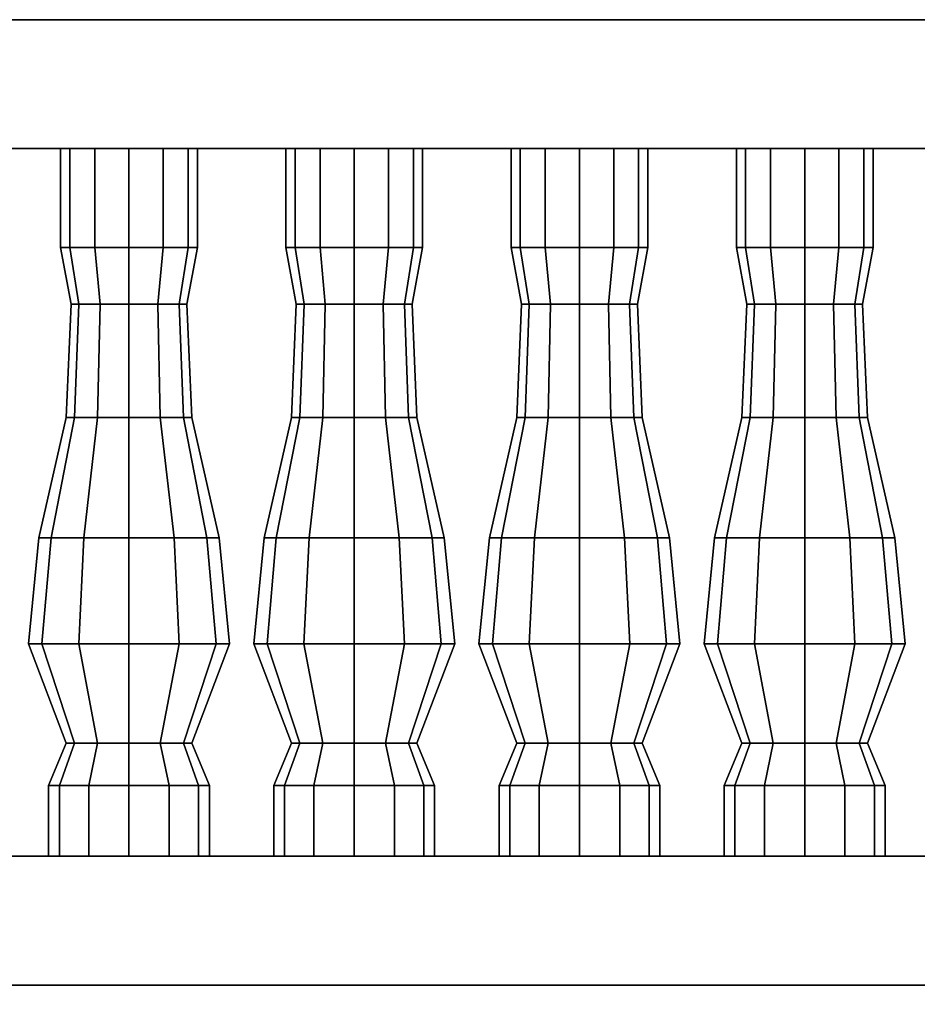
# Model space of a CAD drawing. Header units: metres. Extents: x -37.4 to 14, y 0 to 14.7.
# Tile 23 of 33: x -15.182 to -14.345, y 0.882 to 1.8. Entities that reach past the tile are written whole.
import ezdxf

# ---------------------------------------------------------------- set-up
doc = ezdxf.new("R2010")
doc.units = ezdxf.units.M
for name, color, linetype in [('CUT', 7, 'Continuous'), ('GRANITE', 8, 'Continuous'), ('STUCCO', 8, 'Continuous')]:
    doc.layers.add(name, color=color, linetype=linetype)

msp = doc.modelspace()

# ---------------------------------------------------------------- linework, layer by layer
at = {"layer": 'CUT'}
msp.add_lwpolyline([(-15.4, 0), (-12.1, 0), (-12.1, 0.9), (-15.4, 0.9)], close=True, dxfattribs=at)
at = {"layer": 'GRANITE'}
msp.add_lwpolyline([(-12.1, 0), (-15.4, 0), (-15.4, 0.9), (-12.1, 0.9)], close=True, dxfattribs=at)
at = {"layer": 'STUCCO'}
for points in [[(-12.15, 1.68), (-15.35, 1.68), (-15.35, 1.8), (-12.15, 1.8)], [(-15.35, 1.68), (-12.15, 1.68), (-12.15, 1.8), (-15.35, 1.8)], [(-15.1352, 1.5876), (-15.1438, 1.5876), (-15.1438, 1.68), (-15.1352, 1.68)], [(-15.1438, 1.5876), (-15.1352, 1.5876), (-15.1352, 1.68), (-15.1438, 1.68)], [(-15.1119, 1.5876), (-15.1352, 1.5876), (-15.1352, 1.68), (-15.1119, 1.68)], [(-15.1352, 1.5876), (-15.1119, 1.5876), (-15.1119, 1.68), (-15.1352, 1.68)], [(-15.08, 1.5876), (-15.1119, 1.5876), (-15.1119, 1.68), (-15.08, 1.68)], [(-15.1119, 1.5876), (-15.08, 1.5876), (-15.08, 1.68), (-15.1119, 1.68)], [(-15.0481, 1.5876), (-15.08, 1.5876), (-15.08, 1.68), (-15.0481, 1.68)], [(-15.08, 1.5876), (-15.0481, 1.5876), (-15.0481, 1.68), (-15.08, 1.68)], [(-15.0248, 1.5876), (-15.0481, 1.5876), (-15.0481, 1.68), (-15.0248, 1.68)], [(-15.0481, 1.5876), (-15.0248, 1.5876), (-15.0248, 1.68), (-15.0481, 1.68)], [(-15.0162, 1.5876), (-15.0248, 1.5876), (-15.0248, 1.68), (-15.0162, 1.68)], [(-15.0248, 1.5876), (-15.0162, 1.5876), (-15.0162, 1.68), (-15.0248, 1.68)], [(-14.9252, 1.5876), (-14.9337, 1.5876), (-14.9337, 1.68), (-14.9252, 1.68)], [(-14.9337, 1.5876), (-14.9252, 1.5876), (-14.9252, 1.68), (-14.9337, 1.68)], [(-14.9019, 1.5876), (-14.9252, 1.5876), (-14.9252, 1.68), (-14.9019, 1.68)], [(-14.9252, 1.5876), (-14.9019, 1.5876), (-14.9019, 1.68), (-14.9252, 1.68)], [(-14.87, 1.5876), (-14.9019, 1.5876), (-14.9019, 1.68), (-14.87, 1.68)], [(-14.9019, 1.5876), (-14.87, 1.5876), (-14.87, 1.68), (-14.9019, 1.68)], [(-14.8381, 1.5876), (-14.87, 1.5876), (-14.87, 1.68), (-14.8381, 1.68)], [(-14.87, 1.5876), (-14.8381, 1.5876), (-14.8381, 1.68), (-14.87, 1.68)], [(-14.8148, 1.5876), (-14.8381, 1.5876), (-14.8381, 1.68), (-14.8148, 1.68)], [(-14.8381, 1.5876), (-14.8148, 1.5876), (-14.8148, 1.68), (-14.8381, 1.68)], [(-14.8063, 1.5876), (-14.8148, 1.5876), (-14.8148, 1.68), (-14.8063, 1.68)], [(-14.8148, 1.5876), (-14.8063, 1.5876), (-14.8063, 1.68), (-14.8148, 1.68)], [(-14.7152, 1.5876), (-14.7238, 1.5876), (-14.7238, 1.68), (-14.7152, 1.68)], [(-14.7238, 1.5876), (-14.7152, 1.5876), (-14.7152, 1.68), (-14.7238, 1.68)], [(-14.6919, 1.5876), (-14.7152, 1.5876), (-14.7152, 1.68), (-14.6919, 1.68)], [(-14.7152, 1.5876), (-14.6919, 1.5876), (-14.6919, 1.68), (-14.7152, 1.68)], [(-14.66, 1.5876), (-14.6919, 1.5876), (-14.6919, 1.68), (-14.66, 1.68)], [(-14.6919, 1.5876), (-14.66, 1.5876), (-14.66, 1.68), (-14.6919, 1.68)], [(-14.6281, 1.5876), (-14.66, 1.5876), (-14.66, 1.68), (-14.6281, 1.68)], [(-14.66, 1.5876), (-14.6281, 1.5876), (-14.6281, 1.68), (-14.66, 1.68)], [(-14.6048, 1.5876), (-14.6281, 1.5876), (-14.6281, 1.68), (-14.6048, 1.68)], [(-14.6281, 1.5876), (-14.6048, 1.5876), (-14.6048, 1.68), (-14.6281, 1.68)], [(-14.5962, 1.5876), (-14.6048, 1.5876), (-14.6048, 1.68), (-14.5962, 1.68)], [(-14.6048, 1.5876), (-14.5962, 1.5876), (-14.5962, 1.68), (-14.6048, 1.68)], [(-14.5052, 1.5876), (-14.5137, 1.5876), (-14.5137, 1.68), (-14.5052, 1.68)], [(-14.5137, 1.5876), (-14.5052, 1.5876), (-14.5052, 1.68), (-14.5137, 1.68)], [(-14.4819, 1.5876), (-14.5052, 1.5876), (-14.5052, 1.68), (-14.4819, 1.68)], [(-14.5052, 1.5876), (-14.4819, 1.5876), (-14.4819, 1.68), (-14.5052, 1.68)], [(-14.45, 1.5876), (-14.4819, 1.5876), (-14.4819, 1.68), (-14.45, 1.68)], [(-14.4819, 1.5876), (-14.45, 1.5876), (-14.45, 1.68), (-14.4819, 1.68)], [(-14.4181, 1.5876), (-14.45, 1.5876), (-14.45, 1.68), (-14.4181, 1.68)], [(-14.45, 1.5876), (-14.4181, 1.5876), (-14.4181, 1.68), (-14.45, 1.68)], [(-14.3948, 1.5876), (-14.4181, 1.5876), (-14.4181, 1.68), (-14.3948, 1.68)], [(-14.4181, 1.5876), (-14.3948, 1.5876), (-14.3948, 1.68), (-14.4181, 1.68)], [(-14.3863, 1.5876), (-14.3948, 1.5876), (-14.3948, 1.68), (-14.3863, 1.68)], [(-14.3948, 1.5876), (-14.3863, 1.5876), (-14.3863, 1.68), (-14.3948, 1.68)], [(-15.1268, 1.5348), (-15.134, 1.5348), (-15.1438, 1.5876), (-15.1352, 1.5876)], [(-15.134, 1.5348), (-15.1268, 1.5348), (-15.1352, 1.5876), (-15.1438, 1.5876)], [(-15.107, 1.5348), (-15.1268, 1.5348), (-15.1352, 1.5876), (-15.1119, 1.5876)], [(-15.1268, 1.5348), (-15.107, 1.5348), (-15.1119, 1.5876), (-15.1352, 1.5876)], [(-15.08, 1.5348), (-15.107, 1.5348), (-15.1119, 1.5876), (-15.08, 1.5876)], [(-15.107, 1.5348), (-15.08, 1.5348), (-15.08, 1.5876), (-15.1119, 1.5876)], [(-15.053, 1.5348), (-15.08, 1.5348), (-15.08, 1.5876), (-15.0481, 1.5876)], [(-15.08, 1.5348), (-15.053, 1.5348), (-15.0481, 1.5876), (-15.08, 1.5876)], [(-15.0332, 1.5348), (-15.053, 1.5348), (-15.0481, 1.5876), (-15.0248, 1.5876)], [(-15.053, 1.5348), (-15.0332, 1.5348), (-15.0248, 1.5876), (-15.0481, 1.5876)], [(-15.026, 1.5348), (-15.0332, 1.5348), (-15.0248, 1.5876), (-15.0162, 1.5876)], [(-15.0332, 1.5348), (-15.026, 1.5348), (-15.0162, 1.5876), (-15.0248, 1.5876)], [(-14.9168, 1.5348), (-14.924, 1.5348), (-14.9337, 1.5876), (-14.9252, 1.5876)], [(-14.924, 1.5348), (-14.9168, 1.5348), (-14.9252, 1.5876), (-14.9337, 1.5876)], [(-14.897, 1.5348), (-14.9168, 1.5348), (-14.9252, 1.5876), (-14.9019, 1.5876)], [(-14.9168, 1.5348), (-14.897, 1.5348), (-14.9019, 1.5876), (-14.9252, 1.5876)], [(-14.87, 1.5348), (-14.897, 1.5348), (-14.9019, 1.5876), (-14.87, 1.5876)], [(-14.897, 1.5348), (-14.87, 1.5348), (-14.87, 1.5876), (-14.9019, 1.5876)], [(-14.843, 1.5348), (-14.87, 1.5348), (-14.87, 1.5876), (-14.8381, 1.5876)], [(-14.87, 1.5348), (-14.843, 1.5348), (-14.8381, 1.5876), (-14.87, 1.5876)], [(-14.8232, 1.5348), (-14.843, 1.5348), (-14.8381, 1.5876), (-14.8148, 1.5876)], [(-14.843, 1.5348), (-14.8232, 1.5348), (-14.8148, 1.5876), (-14.8381, 1.5876)], [(-14.816, 1.5348), (-14.8232, 1.5348), (-14.8148, 1.5876), (-14.8063, 1.5876)], [(-14.8232, 1.5348), (-14.816, 1.5348), (-14.8063, 1.5876), (-14.8148, 1.5876)], [(-14.7068, 1.5348), (-14.714, 1.5348), (-14.7238, 1.5876), (-14.7152, 1.5876)], [(-14.714, 1.5348), (-14.7068, 1.5348), (-14.7152, 1.5876), (-14.7238, 1.5876)], [(-14.687, 1.5348), (-14.7068, 1.5348), (-14.7152, 1.5876), (-14.6919, 1.5876)], [(-14.7068, 1.5348), (-14.687, 1.5348), (-14.6919, 1.5876), (-14.7152, 1.5876)], [(-14.66, 1.5348), (-14.687, 1.5348), (-14.6919, 1.5876), (-14.66, 1.5876)], [(-14.687, 1.5348), (-14.66, 1.5348), (-14.66, 1.5876), (-14.6919, 1.5876)], [(-14.633, 1.5348), (-14.66, 1.5348), (-14.66, 1.5876), (-14.6281, 1.5876)], [(-14.66, 1.5348), (-14.633, 1.5348), (-14.6281, 1.5876), (-14.66, 1.5876)], [(-14.6132, 1.5348), (-14.633, 1.5348), (-14.6281, 1.5876), (-14.6048, 1.5876)], [(-14.633, 1.5348), (-14.6132, 1.5348), (-14.6048, 1.5876), (-14.6281, 1.5876)], [(-14.606, 1.5348), (-14.6132, 1.5348), (-14.6048, 1.5876), (-14.5962, 1.5876)], [(-14.6132, 1.5348), (-14.606, 1.5348), (-14.5962, 1.5876), (-14.6048, 1.5876)], [(-14.4968, 1.5348), (-14.504, 1.5348), (-14.5137, 1.5876), (-14.5052, 1.5876)], [(-14.504, 1.5348), (-14.4968, 1.5348), (-14.5052, 1.5876), (-14.5137, 1.5876)], [(-14.477, 1.5348), (-14.4968, 1.5348), (-14.5052, 1.5876), (-14.4819, 1.5876)], [(-14.4968, 1.5348), (-14.477, 1.5348), (-14.4819, 1.5876), (-14.5052, 1.5876)], [(-14.45, 1.5348), (-14.477, 1.5348), (-14.4819, 1.5876), (-14.45, 1.5876)], [(-14.477, 1.5348), (-14.45, 1.5348), (-14.45, 1.5876), (-14.4819, 1.5876)], [(-14.423, 1.5348), (-14.45, 1.5348), (-14.45, 1.5876), (-14.4181, 1.5876)], [(-14.45, 1.5348), (-14.423, 1.5348), (-14.4181, 1.5876), (-14.45, 1.5876)], [(-14.4032, 1.5348), (-14.423, 1.5348), (-14.4181, 1.5876), (-14.3948, 1.5876)], [(-14.423, 1.5348), (-14.4032, 1.5348), (-14.3948, 1.5876), (-14.4181, 1.5876)], [(-14.396, 1.5348), (-14.4032, 1.5348), (-14.3948, 1.5876), (-14.3863, 1.5876)], [(-14.4032, 1.5348), (-14.396, 1.5348), (-14.3863, 1.5876), (-14.3948, 1.5876)], [(-15.1307, 1.4292), (-15.1385, 1.4292), (-15.134, 1.5348), (-15.1268, 1.5348)], [(-15.1385, 1.4292), (-15.1307, 1.4292), (-15.1268, 1.5348), (-15.134, 1.5348)], [(-15.1092, 1.4292), (-15.1307, 1.4292), (-15.1268, 1.5348), (-15.107, 1.5348)], [(-15.1307, 1.4292), (-15.1092, 1.4292), (-15.107, 1.5348), (-15.1268, 1.5348)], [(-15.08, 1.4292), (-15.1092, 1.4292), (-15.107, 1.5348), (-15.08, 1.5348)], [(-15.1092, 1.4292), (-15.08, 1.4292), (-15.08, 1.5348), (-15.107, 1.5348)], [(-15.0508, 1.4292), (-15.08, 1.4292), (-15.08, 1.5348), (-15.053, 1.5348)], [(-15.08, 1.4292), (-15.0508, 1.4292), (-15.053, 1.5348), (-15.08, 1.5348)], [(-15.0293, 1.4292), (-15.0508, 1.4292), (-15.053, 1.5348), (-15.0332, 1.5348)], [(-15.0508, 1.4292), (-15.0293, 1.4292), (-15.0332, 1.5348), (-15.053, 1.5348)], [(-15.0215, 1.4292), (-15.0293, 1.4292), (-15.0332, 1.5348), (-15.026, 1.5348)], [(-15.0293, 1.4292), (-15.0215, 1.4292), (-15.026, 1.5348), (-15.0332, 1.5348)], [(-14.9207, 1.4292), (-14.9285, 1.4292), (-14.924, 1.5348), (-14.9168, 1.5348)], [(-14.9285, 1.4292), (-14.9207, 1.4292), (-14.9168, 1.5348), (-14.924, 1.5348)], [(-14.8993, 1.4292), (-14.9207, 1.4292), (-14.9168, 1.5348), (-14.897, 1.5348)], [(-14.9207, 1.4292), (-14.8993, 1.4292), (-14.897, 1.5348), (-14.9168, 1.5348)], [(-14.87, 1.4292), (-14.8993, 1.4292), (-14.897, 1.5348), (-14.87, 1.5348)], [(-14.8993, 1.4292), (-14.87, 1.4292), (-14.87, 1.5348), (-14.897, 1.5348)], [(-14.8407, 1.4292), (-14.87, 1.4292), (-14.87, 1.5348), (-14.843, 1.5348)], [(-14.87, 1.4292), (-14.8407, 1.4292), (-14.843, 1.5348), (-14.87, 1.5348)], [(-14.8193, 1.4292), (-14.8407, 1.4292), (-14.843, 1.5348), (-14.8232, 1.5348)], [(-14.8407, 1.4292), (-14.8193, 1.4292), (-14.8232, 1.5348), (-14.843, 1.5348)], [(-14.8115, 1.4292), (-14.8193, 1.4292), (-14.8232, 1.5348), (-14.816, 1.5348)], [(-14.8193, 1.4292), (-14.8115, 1.4292), (-14.816, 1.5348), (-14.8232, 1.5348)], [(-14.7107, 1.4292), (-14.7185, 1.4292), (-14.714, 1.5348), (-14.7068, 1.5348)], [(-14.7185, 1.4292), (-14.7107, 1.4292), (-14.7068, 1.5348), (-14.714, 1.5348)], [(-14.6892, 1.4292), (-14.7107, 1.4292), (-14.7068, 1.5348), (-14.687, 1.5348)], [(-14.7107, 1.4292), (-14.6892, 1.4292), (-14.687, 1.5348), (-14.7068, 1.5348)], [(-14.66, 1.4292), (-14.6892, 1.4292), (-14.687, 1.5348), (-14.66, 1.5348)], [(-14.6892, 1.4292), (-14.66, 1.4292), (-14.66, 1.5348), (-14.687, 1.5348)], [(-14.6308, 1.4292), (-14.66, 1.4292), (-14.66, 1.5348), (-14.633, 1.5348)], [(-14.66, 1.4292), (-14.6308, 1.4292), (-14.633, 1.5348), (-14.66, 1.5348)], [(-14.6093, 1.4292), (-14.6308, 1.4292), (-14.633, 1.5348), (-14.6132, 1.5348)], [(-14.6308, 1.4292), (-14.6093, 1.4292), (-14.6132, 1.5348), (-14.633, 1.5348)], [(-14.6015, 1.4292), (-14.6093, 1.4292), (-14.6132, 1.5348), (-14.606, 1.5348)], [(-14.6093, 1.4292), (-14.6015, 1.4292), (-14.606, 1.5348), (-14.6132, 1.5348)], [(-14.5007, 1.4292), (-14.5085, 1.4292), (-14.504, 1.5348), (-14.4968, 1.5348)], [(-14.5085, 1.4292), (-14.5007, 1.4292), (-14.4968, 1.5348), (-14.504, 1.5348)], [(-14.4793, 1.4292), (-14.5007, 1.4292), (-14.4968, 1.5348), (-14.477, 1.5348)], [(-14.5007, 1.4292), (-14.4793, 1.4292), (-14.477, 1.5348), (-14.4968, 1.5348)], [(-14.45, 1.4292), (-14.4793, 1.4292), (-14.477, 1.5348), (-14.45, 1.5348)], [(-14.4793, 1.4292), (-14.45, 1.4292), (-14.45, 1.5348), (-14.477, 1.5348)], [(-14.4207, 1.4292), (-14.45, 1.4292), (-14.45, 1.5348), (-14.423, 1.5348)], [(-14.45, 1.4292), (-14.4207, 1.4292), (-14.423, 1.5348), (-14.45, 1.5348)], [(-14.3993, 1.4292), (-14.4207, 1.4292), (-14.423, 1.5348), (-14.4032, 1.5348)], [(-14.4207, 1.4292), (-14.3993, 1.4292), (-14.4032, 1.5348), (-14.423, 1.5348)], [(-14.3915, 1.4292), (-14.3993, 1.4292), (-14.4032, 1.5348), (-14.396, 1.5348)], [(-14.3993, 1.4292), (-14.3915, 1.4292), (-14.396, 1.5348), (-14.4032, 1.5348)], [(-15.1527, 1.317), (-15.164, 1.317), (-15.1385, 1.4292), (-15.1307, 1.4292)], [(-15.164, 1.317), (-15.1527, 1.317), (-15.1307, 1.4292), (-15.1385, 1.4292)], [(-15.122, 1.317), (-15.1527, 1.317), (-15.1307, 1.4292), (-15.1092, 1.4292)], [(-15.1527, 1.317), (-15.122, 1.317), (-15.1092, 1.4292), (-15.1307, 1.4292)], [(-15.08, 1.317), (-15.122, 1.317), (-15.1092, 1.4292), (-15.08, 1.4292)], [(-15.122, 1.317), (-15.08, 1.317), (-15.08, 1.4292), (-15.1092, 1.4292)], [(-15.038, 1.317), (-15.08, 1.317), (-15.08, 1.4292), (-15.0508, 1.4292)], [(-15.08, 1.317), (-15.038, 1.317), (-15.0508, 1.4292), (-15.08, 1.4292)], [(-15.0073, 1.317), (-15.038, 1.317), (-15.0508, 1.4292), (-15.0293, 1.4292)], [(-15.038, 1.317), (-15.0073, 1.317), (-15.0293, 1.4292), (-15.0508, 1.4292)], [(-14.996, 1.317), (-15.0073, 1.317), (-15.0293, 1.4292), (-15.0215, 1.4292)], [(-15.0073, 1.317), (-14.996, 1.317), (-15.0215, 1.4292), (-15.0293, 1.4292)], [(-14.9428, 1.317), (-14.954, 1.317), (-14.9285, 1.4292), (-14.9207, 1.4292)], [(-14.954, 1.317), (-14.9428, 1.317), (-14.9207, 1.4292), (-14.9285, 1.4292)], [(-14.912, 1.317), (-14.9428, 1.317), (-14.9207, 1.4292), (-14.8993, 1.4292)], [(-14.9428, 1.317), (-14.912, 1.317), (-14.8993, 1.4292), (-14.9207, 1.4292)], [(-14.87, 1.317), (-14.912, 1.317), (-14.8993, 1.4292), (-14.87, 1.4292)], [(-14.912, 1.317), (-14.87, 1.317), (-14.87, 1.4292), (-14.8993, 1.4292)], [(-14.828, 1.317), (-14.87, 1.317), (-14.87, 1.4292), (-14.8407, 1.4292)], [(-14.87, 1.317), (-14.828, 1.317), (-14.8407, 1.4292), (-14.87, 1.4292)], [(-14.7973, 1.317), (-14.828, 1.317), (-14.8407, 1.4292), (-14.8193, 1.4292)], [(-14.828, 1.317), (-14.7973, 1.317), (-14.8193, 1.4292), (-14.8407, 1.4292)], [(-14.786, 1.317), (-14.7973, 1.317), (-14.8193, 1.4292), (-14.8115, 1.4292)], [(-14.7973, 1.317), (-14.786, 1.317), (-14.8115, 1.4292), (-14.8193, 1.4292)], [(-14.7327, 1.317), (-14.744, 1.317), (-14.7185, 1.4292), (-14.7107, 1.4292)], [(-14.744, 1.317), (-14.7327, 1.317), (-14.7107, 1.4292), (-14.7185, 1.4292)], [(-14.702, 1.317), (-14.7327, 1.317), (-14.7107, 1.4292), (-14.6892, 1.4292)], [(-14.7327, 1.317), (-14.702, 1.317), (-14.6892, 1.4292), (-14.7107, 1.4292)], [(-14.66, 1.317), (-14.702, 1.317), (-14.6892, 1.4292), (-14.66, 1.4292)], [(-14.702, 1.317), (-14.66, 1.317), (-14.66, 1.4292), (-14.6892, 1.4292)], [(-14.618, 1.317), (-14.66, 1.317), (-14.66, 1.4292), (-14.6308, 1.4292)], [(-14.66, 1.317), (-14.618, 1.317), (-14.6308, 1.4292), (-14.66, 1.4292)], [(-14.5872, 1.317), (-14.618, 1.317), (-14.6308, 1.4292), (-14.6093, 1.4292)], [(-14.618, 1.317), (-14.5872, 1.317), (-14.6093, 1.4292), (-14.6308, 1.4292)], [(-14.576, 1.317), (-14.5872, 1.317), (-14.6093, 1.4292), (-14.6015, 1.4292)], [(-14.5872, 1.317), (-14.576, 1.317), (-14.6015, 1.4292), (-14.6093, 1.4292)], [(-14.5228, 1.317), (-14.534, 1.317), (-14.5085, 1.4292), (-14.5007, 1.4292)], [(-14.534, 1.317), (-14.5228, 1.317), (-14.5007, 1.4292), (-14.5085, 1.4292)], [(-14.492, 1.317), (-14.5228, 1.317), (-14.5007, 1.4292), (-14.4793, 1.4292)], [(-14.5228, 1.317), (-14.492, 1.317), (-14.4793, 1.4292), (-14.5007, 1.4292)], [(-14.45, 1.317), (-14.492, 1.317), (-14.4793, 1.4292), (-14.45, 1.4292)], [(-14.492, 1.317), (-14.45, 1.317), (-14.45, 1.4292), (-14.4793, 1.4292)], [(-14.408, 1.317), (-14.45, 1.317), (-14.45, 1.4292), (-14.4207, 1.4292)], [(-14.45, 1.317), (-14.408, 1.317), (-14.4207, 1.4292), (-14.45, 1.4292)], [(-14.3773, 1.317), (-14.408, 1.317), (-14.4207, 1.4292), (-14.3993, 1.4292)], [(-14.408, 1.317), (-14.3773, 1.317), (-14.3993, 1.4292), (-14.4207, 1.4292)], [(-14.366, 1.317), (-14.3773, 1.317), (-14.3993, 1.4292), (-14.3915, 1.4292)], [(-14.3773, 1.317), (-14.366, 1.317), (-14.3915, 1.4292), (-14.3993, 1.4292)], [(-15.1612, 1.218), (-15.1738, 1.218), (-15.164, 1.317), (-15.1527, 1.317)], [(-15.1738, 1.218), (-15.1612, 1.218), (-15.1527, 1.317), (-15.164, 1.317)], [(-15.1269, 1.218), (-15.1612, 1.218), (-15.1527, 1.317), (-15.122, 1.317)], [(-15.1612, 1.218), (-15.1269, 1.218), (-15.122, 1.317), (-15.1527, 1.317)], [(-15.08, 1.218), (-15.1269, 1.218), (-15.122, 1.317), (-15.08, 1.317)], [(-15.1269, 1.218), (-15.08, 1.218), (-15.08, 1.317), (-15.122, 1.317)], [(-15.0331, 1.218), (-15.08, 1.218), (-15.08, 1.317), (-15.038, 1.317)], [(-15.08, 1.218), (-15.0331, 1.218), (-15.038, 1.317), (-15.08, 1.317)], [(-14.9988, 1.218), (-15.0331, 1.218), (-15.038, 1.317), (-15.0073, 1.317)], [(-15.0331, 1.218), (-14.9988, 1.218), (-15.0073, 1.317), (-15.038, 1.317)], [(-14.9863, 1.218), (-14.9988, 1.218), (-15.0073, 1.317), (-14.996, 1.317)], [(-14.9988, 1.218), (-14.9863, 1.218), (-14.996, 1.317), (-15.0073, 1.317)], [(-14.9512, 1.218), (-14.9637, 1.218), (-14.954, 1.317), (-14.9428, 1.317)], [(-14.9637, 1.218), (-14.9512, 1.218), (-14.9428, 1.317), (-14.954, 1.317)], [(-14.9169, 1.218), (-14.9512, 1.218), (-14.9428, 1.317), (-14.912, 1.317)], [(-14.9512, 1.218), (-14.9169, 1.218), (-14.912, 1.317), (-14.9428, 1.317)], [(-14.87, 1.218), (-14.9169, 1.218), (-14.912, 1.317), (-14.87, 1.317)], [(-14.9169, 1.218), (-14.87, 1.218), (-14.87, 1.317), (-14.912, 1.317)], [(-14.8231, 1.218), (-14.87, 1.218), (-14.87, 1.317), (-14.828, 1.317)], [(-14.87, 1.218), (-14.8231, 1.218), (-14.828, 1.317), (-14.87, 1.317)], [(-14.7888, 1.218), (-14.8231, 1.218), (-14.828, 1.317), (-14.7973, 1.317)], [(-14.8231, 1.218), (-14.7888, 1.218), (-14.7973, 1.317), (-14.828, 1.317)], [(-14.7762, 1.218), (-14.7888, 1.218), (-14.7973, 1.317), (-14.786, 1.317)], [(-14.7888, 1.218), (-14.7762, 1.218), (-14.786, 1.317), (-14.7973, 1.317)], [(-14.7412, 1.218), (-14.7538, 1.218), (-14.744, 1.317), (-14.7327, 1.317)], [(-14.7538, 1.218), (-14.7412, 1.218), (-14.7327, 1.317), (-14.744, 1.317)], [(-14.7069, 1.218), (-14.7412, 1.218), (-14.7327, 1.317), (-14.702, 1.317)], [(-14.7412, 1.218), (-14.7069, 1.218), (-14.702, 1.317), (-14.7327, 1.317)], [(-14.66, 1.218), (-14.7069, 1.218), (-14.702, 1.317), (-14.66, 1.317)], [(-14.7069, 1.218), (-14.66, 1.218), (-14.66, 1.317), (-14.702, 1.317)], [(-14.6131, 1.218), (-14.66, 1.218), (-14.66, 1.317), (-14.618, 1.317)], [(-14.66, 1.218), (-14.6131, 1.218), (-14.618, 1.317), (-14.66, 1.317)], [(-14.5788, 1.218), (-14.6131, 1.218), (-14.618, 1.317), (-14.5872, 1.317)], [(-14.6131, 1.218), (-14.5788, 1.218), (-14.5872, 1.317), (-14.618, 1.317)], [(-14.5663, 1.218), (-14.5788, 1.218), (-14.5872, 1.317), (-14.576, 1.317)], [(-14.5788, 1.218), (-14.5663, 1.218), (-14.576, 1.317), (-14.5872, 1.317)], [(-14.5312, 1.218), (-14.5437, 1.218), (-14.534, 1.317), (-14.5228, 1.317)], [(-14.5437, 1.218), (-14.5312, 1.218), (-14.5228, 1.317), (-14.534, 1.317)], [(-14.4969, 1.218), (-14.5312, 1.218), (-14.5228, 1.317), (-14.492, 1.317)], [(-14.5312, 1.218), (-14.4969, 1.218), (-14.492, 1.317), (-14.5228, 1.317)], [(-14.45, 1.218), (-14.4969, 1.218), (-14.492, 1.317), (-14.45, 1.317)], [(-14.4969, 1.218), (-14.45, 1.218), (-14.45, 1.317), (-14.492, 1.317)], [(-14.4031, 1.218), (-14.45, 1.218), (-14.45, 1.317), (-14.408, 1.317)], [(-14.45, 1.218), (-14.4031, 1.218), (-14.408, 1.317), (-14.45, 1.317)], [(-14.3688, 1.218), (-14.4031, 1.218), (-14.408, 1.317), (-14.3773, 1.317)], [(-14.4031, 1.218), (-14.3688, 1.218), (-14.3773, 1.317), (-14.408, 1.317)], [(-14.3562, 1.218), (-14.3688, 1.218), (-14.3773, 1.317), (-14.366, 1.317)], [(-14.3688, 1.218), (-14.3562, 1.218), (-14.366, 1.317), (-14.3773, 1.317)], [(-15.1307, 1.1256), (-15.1385, 1.1256), (-15.1738, 1.218), (-15.1612, 1.218)], [(-15.1385, 1.1256), (-15.1307, 1.1256), (-15.1612, 1.218), (-15.1738, 1.218)], [(-15.1092, 1.1256), (-15.1307, 1.1256), (-15.1612, 1.218), (-15.1269, 1.218)], [(-15.1307, 1.1256), (-15.1092, 1.1256), (-15.1269, 1.218), (-15.1612, 1.218)], [(-15.08, 1.1256), (-15.1092, 1.1256), (-15.1269, 1.218), (-15.08, 1.218)], [(-15.1092, 1.1256), (-15.08, 1.1256), (-15.08, 1.218), (-15.1269, 1.218)], [(-15.0508, 1.1256), (-15.08, 1.1256), (-15.08, 1.218), (-15.0331, 1.218)], [(-15.08, 1.1256), (-15.0508, 1.1256), (-15.0331, 1.218), (-15.08, 1.218)], [(-15.0293, 1.1256), (-15.0508, 1.1256), (-15.0331, 1.218), (-14.9988, 1.218)], [(-15.0508, 1.1256), (-15.0293, 1.1256), (-14.9988, 1.218), (-15.0331, 1.218)], [(-15.0215, 1.1256), (-15.0293, 1.1256), (-14.9988, 1.218), (-14.9863, 1.218)], [(-15.0293, 1.1256), (-15.0215, 1.1256), (-14.9863, 1.218), (-14.9988, 1.218)], [(-14.9207, 1.1256), (-14.9285, 1.1256), (-14.9637, 1.218), (-14.9512, 1.218)], [(-14.9285, 1.1256), (-14.9207, 1.1256), (-14.9512, 1.218), (-14.9637, 1.218)], [(-14.8993, 1.1256), (-14.9207, 1.1256), (-14.9512, 1.218), (-14.9169, 1.218)], [(-14.9207, 1.1256), (-14.8993, 1.1256), (-14.9169, 1.218), (-14.9512, 1.218)], [(-14.87, 1.1256), (-14.8993, 1.1256), (-14.9169, 1.218), (-14.87, 1.218)], [(-14.8993, 1.1256), (-14.87, 1.1256), (-14.87, 1.218), (-14.9169, 1.218)], [(-14.8407, 1.1256), (-14.87, 1.1256), (-14.87, 1.218), (-14.8231, 1.218)], [(-14.87, 1.1256), (-14.8407, 1.1256), (-14.8231, 1.218), (-14.87, 1.218)], [(-14.8193, 1.1256), (-14.8407, 1.1256), (-14.8231, 1.218), (-14.7888, 1.218)], [(-14.8407, 1.1256), (-14.8193, 1.1256), (-14.7888, 1.218), (-14.8231, 1.218)], [(-14.8115, 1.1256), (-14.8193, 1.1256), (-14.7888, 1.218), (-14.7762, 1.218)], [(-14.8193, 1.1256), (-14.8115, 1.1256), (-14.7762, 1.218), (-14.7888, 1.218)], [(-14.7107, 1.1256), (-14.7185, 1.1256), (-14.7538, 1.218), (-14.7412, 1.218)], [(-14.7185, 1.1256), (-14.7107, 1.1256), (-14.7412, 1.218), (-14.7538, 1.218)], [(-14.6892, 1.1256), (-14.7107, 1.1256), (-14.7412, 1.218), (-14.7069, 1.218)], [(-14.7107, 1.1256), (-14.6892, 1.1256), (-14.7069, 1.218), (-14.7412, 1.218)], [(-14.66, 1.1256), (-14.6892, 1.1256), (-14.7069, 1.218), (-14.66, 1.218)], [(-14.6892, 1.1256), (-14.66, 1.1256), (-14.66, 1.218), (-14.7069, 1.218)], [(-14.6308, 1.1256), (-14.66, 1.1256), (-14.66, 1.218), (-14.6131, 1.218)], [(-14.66, 1.1256), (-14.6308, 1.1256), (-14.6131, 1.218), (-14.66, 1.218)], [(-14.6093, 1.1256), (-14.6308, 1.1256), (-14.6131, 1.218), (-14.5788, 1.218)], [(-14.6308, 1.1256), (-14.6093, 1.1256), (-14.5788, 1.218), (-14.6131, 1.218)], [(-14.6015, 1.1256), (-14.6093, 1.1256), (-14.5788, 1.218), (-14.5663, 1.218)], [(-14.6093, 1.1256), (-14.6015, 1.1256), (-14.5663, 1.218), (-14.5788, 1.218)], [(-14.5007, 1.1256), (-14.5085, 1.1256), (-14.5437, 1.218), (-14.5312, 1.218)], [(-14.5085, 1.1256), (-14.5007, 1.1256), (-14.5312, 1.218), (-14.5437, 1.218)], [(-14.4793, 1.1256), (-14.5007, 1.1256), (-14.5312, 1.218), (-14.4969, 1.218)], [(-14.5007, 1.1256), (-14.4793, 1.1256), (-14.4969, 1.218), (-14.5312, 1.218)], [(-14.45, 1.1256), (-14.4793, 1.1256), (-14.4969, 1.218), (-14.45, 1.218)], [(-14.4793, 1.1256), (-14.45, 1.1256), (-14.45, 1.218), (-14.4969, 1.218)], [(-14.4207, 1.1256), (-14.45, 1.1256), (-14.45, 1.218), (-14.4031, 1.218)], [(-14.45, 1.1256), (-14.4207, 1.1256), (-14.4031, 1.218), (-14.45, 1.218)], [(-14.3993, 1.1256), (-14.4207, 1.1256), (-14.4031, 1.218), (-14.3688, 1.218)], [(-14.4207, 1.1256), (-14.3993, 1.1256), (-14.3688, 1.218), (-14.4031, 1.218)], [(-14.3915, 1.1256), (-14.3993, 1.1256), (-14.3688, 1.218), (-14.3562, 1.218)], [(-14.3993, 1.1256), (-14.3915, 1.1256), (-14.3562, 1.218), (-14.3688, 1.218)], [(-15.1449, 1.086), (-15.155, 1.086), (-15.1385, 1.1256), (-15.1307, 1.1256)], [(-15.155, 1.086), (-15.1449, 1.086), (-15.1307, 1.1256), (-15.1385, 1.1256)], [(-15.1175, 1.086), (-15.1449, 1.086), (-15.1307, 1.1256), (-15.1092, 1.1256)], [(-15.1449, 1.086), (-15.1175, 1.086), (-15.1092, 1.1256), (-15.1307, 1.1256)], [(-15.08, 1.086), (-15.1175, 1.086), (-15.1092, 1.1256), (-15.08, 1.1256)], [(-15.1175, 1.086), (-15.08, 1.086), (-15.08, 1.1256), (-15.1092, 1.1256)], [(-15.0425, 1.086), (-15.08, 1.086), (-15.08, 1.1256), (-15.0508, 1.1256)], [(-15.08, 1.086), (-15.0425, 1.086), (-15.0508, 1.1256), (-15.08, 1.1256)], [(-15.0151, 1.086), (-15.0425, 1.086), (-15.0508, 1.1256), (-15.0293, 1.1256)], [(-15.0425, 1.086), (-15.0151, 1.086), (-15.0293, 1.1256), (-15.0508, 1.1256)], [(-15.005, 1.086), (-15.0151, 1.086), (-15.0293, 1.1256), (-15.0215, 1.1256)], [(-15.0151, 1.086), (-15.005, 1.086), (-15.0215, 1.1256), (-15.0293, 1.1256)], [(-14.935, 1.086), (-14.945, 1.086), (-14.9285, 1.1256), (-14.9207, 1.1256)], [(-14.945, 1.086), (-14.935, 1.086), (-14.9207, 1.1256), (-14.9285, 1.1256)], [(-14.9075, 1.086), (-14.935, 1.086), (-14.9207, 1.1256), (-14.8993, 1.1256)], [(-14.935, 1.086), (-14.9075, 1.086), (-14.8993, 1.1256), (-14.9207, 1.1256)], [(-14.87, 1.086), (-14.9075, 1.086), (-14.8993, 1.1256), (-14.87, 1.1256)], [(-14.9075, 1.086), (-14.87, 1.086), (-14.87, 1.1256), (-14.8993, 1.1256)], [(-14.8325, 1.086), (-14.87, 1.086), (-14.87, 1.1256), (-14.8407, 1.1256)], [(-14.87, 1.086), (-14.8325, 1.086), (-14.8407, 1.1256), (-14.87, 1.1256)], [(-14.805, 1.086), (-14.8325, 1.086), (-14.8407, 1.1256), (-14.8193, 1.1256)], [(-14.8325, 1.086), (-14.805, 1.086), (-14.8193, 1.1256), (-14.8407, 1.1256)], [(-14.795, 1.086), (-14.805, 1.086), (-14.8193, 1.1256), (-14.8115, 1.1256)], [(-14.805, 1.086), (-14.795, 1.086), (-14.8115, 1.1256), (-14.8193, 1.1256)], [(-14.7249, 1.086), (-14.735, 1.086), (-14.7185, 1.1256), (-14.7107, 1.1256)], [(-14.735, 1.086), (-14.7249, 1.086), (-14.7107, 1.1256), (-14.7185, 1.1256)], [(-14.6975, 1.086), (-14.7249, 1.086), (-14.7107, 1.1256), (-14.6892, 1.1256)], [(-14.7249, 1.086), (-14.6975, 1.086), (-14.6892, 1.1256), (-14.7107, 1.1256)], [(-14.66, 1.086), (-14.6975, 1.086), (-14.6892, 1.1256), (-14.66, 1.1256)], [(-14.6975, 1.086), (-14.66, 1.086), (-14.66, 1.1256), (-14.6892, 1.1256)], [(-14.6225, 1.086), (-14.66, 1.086), (-14.66, 1.1256), (-14.6308, 1.1256)], [(-14.66, 1.086), (-14.6225, 1.086), (-14.6308, 1.1256), (-14.66, 1.1256)], [(-14.5951, 1.086), (-14.6225, 1.086), (-14.6308, 1.1256), (-14.6093, 1.1256)], [(-14.6225, 1.086), (-14.5951, 1.086), (-14.6093, 1.1256), (-14.6308, 1.1256)], [(-14.585, 1.086), (-14.5951, 1.086), (-14.6093, 1.1256), (-14.6015, 1.1256)], [(-14.5951, 1.086), (-14.585, 1.086), (-14.6015, 1.1256), (-14.6093, 1.1256)], [(-14.515, 1.086), (-14.525, 1.086), (-14.5085, 1.1256), (-14.5007, 1.1256)], [(-14.525, 1.086), (-14.515, 1.086), (-14.5007, 1.1256), (-14.5085, 1.1256)], [(-14.4875, 1.086), (-14.515, 1.086), (-14.5007, 1.1256), (-14.4793, 1.1256)], [(-14.515, 1.086), (-14.4875, 1.086), (-14.4793, 1.1256), (-14.5007, 1.1256)], [(-14.45, 1.086), (-14.4875, 1.086), (-14.4793, 1.1256), (-14.45, 1.1256)], [(-14.4875, 1.086), (-14.45, 1.086), (-14.45, 1.1256), (-14.4793, 1.1256)], [(-14.4125, 1.086), (-14.45, 1.086), (-14.45, 1.1256), (-14.4207, 1.1256)], [(-14.45, 1.086), (-14.4125, 1.086), (-14.4207, 1.1256), (-14.45, 1.1256)], [(-14.385, 1.086), (-14.4125, 1.086), (-14.4207, 1.1256), (-14.3993, 1.1256)], [(-14.4125, 1.086), (-14.385, 1.086), (-14.3993, 1.1256), (-14.4207, 1.1256)], [(-14.375, 1.086), (-14.385, 1.086), (-14.3993, 1.1256), (-14.3915, 1.1256)], [(-14.385, 1.086), (-14.375, 1.086), (-14.3915, 1.1256), (-14.3993, 1.1256)], [(-15.1449, 1.02), (-15.155, 1.02), (-15.155, 1.086), (-15.1449, 1.086)], [(-15.155, 1.02), (-15.1449, 1.02), (-15.1449, 1.086), (-15.155, 1.086)], [(-15.1175, 1.02), (-15.1449, 1.02), (-15.1449, 1.086), (-15.1175, 1.086)], [(-15.1449, 1.02), (-15.1175, 1.02), (-15.1175, 1.086), (-15.1449, 1.086)], [(-15.08, 1.02), (-15.1175, 1.02), (-15.1175, 1.086), (-15.08, 1.086)], [(-15.1175, 1.02), (-15.08, 1.02), (-15.08, 1.086), (-15.1175, 1.086)], [(-15.0425, 1.02), (-15.08, 1.02), (-15.08, 1.086), (-15.0425, 1.086)], [(-15.08, 1.02), (-15.0425, 1.02), (-15.0425, 1.086), (-15.08, 1.086)], [(-15.0151, 1.02), (-15.0425, 1.02), (-15.0425, 1.086), (-15.0151, 1.086)], [(-15.0425, 1.02), (-15.0151, 1.02), (-15.0151, 1.086), (-15.0425, 1.086)], [(-15.005, 1.02), (-15.0151, 1.02), (-15.0151, 1.086), (-15.005, 1.086)], [(-15.0151, 1.02), (-15.005, 1.02), (-15.005, 1.086), (-15.0151, 1.086)], [(-14.935, 1.02), (-14.945, 1.02), (-14.945, 1.086), (-14.935, 1.086)], [(-14.945, 1.02), (-14.935, 1.02), (-14.935, 1.086), (-14.945, 1.086)], [(-14.9075, 1.02), (-14.935, 1.02), (-14.935, 1.086), (-14.9075, 1.086)], [(-14.935, 1.02), (-14.9075, 1.02), (-14.9075, 1.086), (-14.935, 1.086)], [(-14.87, 1.02), (-14.9075, 1.02), (-14.9075, 1.086), (-14.87, 1.086)], [(-14.9075, 1.02), (-14.87, 1.02), (-14.87, 1.086), (-14.9075, 1.086)], [(-14.8325, 1.02), (-14.87, 1.02), (-14.87, 1.086), (-14.8325, 1.086)], [(-14.87, 1.02), (-14.8325, 1.02), (-14.8325, 1.086), (-14.87, 1.086)], [(-14.805, 1.02), (-14.8325, 1.02), (-14.8325, 1.086), (-14.805, 1.086)], [(-14.8325, 1.02), (-14.805, 1.02), (-14.805, 1.086), (-14.8325, 1.086)], [(-14.795, 1.02), (-14.805, 1.02), (-14.805, 1.086), (-14.795, 1.086)], [(-14.805, 1.02), (-14.795, 1.02), (-14.795, 1.086), (-14.805, 1.086)], [(-14.7249, 1.02), (-14.735, 1.02), (-14.735, 1.086), (-14.7249, 1.086)], [(-14.735, 1.02), (-14.7249, 1.02), (-14.7249, 1.086), (-14.735, 1.086)], [(-14.6975, 1.02), (-14.7249, 1.02), (-14.7249, 1.086), (-14.6975, 1.086)], [(-14.7249, 1.02), (-14.6975, 1.02), (-14.6975, 1.086), (-14.7249, 1.086)], [(-14.66, 1.02), (-14.6975, 1.02), (-14.6975, 1.086), (-14.66, 1.086)], [(-14.6975, 1.02), (-14.66, 1.02), (-14.66, 1.086), (-14.6975, 1.086)], [(-14.6225, 1.02), (-14.66, 1.02), (-14.66, 1.086), (-14.6225, 1.086)], [(-14.66, 1.02), (-14.6225, 1.02), (-14.6225, 1.086), (-14.66, 1.086)], [(-14.5951, 1.02), (-14.6225, 1.02), (-14.6225, 1.086), (-14.5951, 1.086)], [(-14.6225, 1.02), (-14.5951, 1.02), (-14.5951, 1.086), (-14.6225, 1.086)], [(-14.585, 1.02), (-14.5951, 1.02), (-14.5951, 1.086), (-14.585, 1.086)], [(-14.5951, 1.02), (-14.585, 1.02), (-14.585, 1.086), (-14.5951, 1.086)], [(-14.515, 1.02), (-14.525, 1.02), (-14.525, 1.086), (-14.515, 1.086)], [(-14.525, 1.02), (-14.515, 1.02), (-14.515, 1.086), (-14.525, 1.086)], [(-14.4875, 1.02), (-14.515, 1.02), (-14.515, 1.086), (-14.4875, 1.086)], [(-14.515, 1.02), (-14.4875, 1.02), (-14.4875, 1.086), (-14.515, 1.086)], [(-14.45, 1.02), (-14.4875, 1.02), (-14.4875, 1.086), (-14.45, 1.086)], [(-14.4875, 1.02), (-14.45, 1.02), (-14.45, 1.086), (-14.4875, 1.086)], [(-14.4125, 1.02), (-14.45, 1.02), (-14.45, 1.086), (-14.4125, 1.086)], [(-14.45, 1.02), (-14.4125, 1.02), (-14.4125, 1.086), (-14.45, 1.086)], [(-14.385, 1.02), (-14.4125, 1.02), (-14.4125, 1.086), (-14.385, 1.086)], [(-14.4125, 1.02), (-14.385, 1.02), (-14.385, 1.086), (-14.4125, 1.086)], [(-14.375, 1.02), (-14.385, 1.02), (-14.385, 1.086), (-14.375, 1.086)], [(-14.385, 1.02), (-14.375, 1.02), (-14.375, 1.086), (-14.385, 1.086)], [(-12.15, 0.9), (-15.35, 0.9), (-15.35, 1.02), (-12.15, 1.02)], [(-15.35, 0.9), (-12.15, 0.9), (-12.15, 1.02), (-15.35, 1.02)]]:
    msp.add_lwpolyline(points, close=True, dxfattribs=at)

doc.saveas('drawing.dxf')
